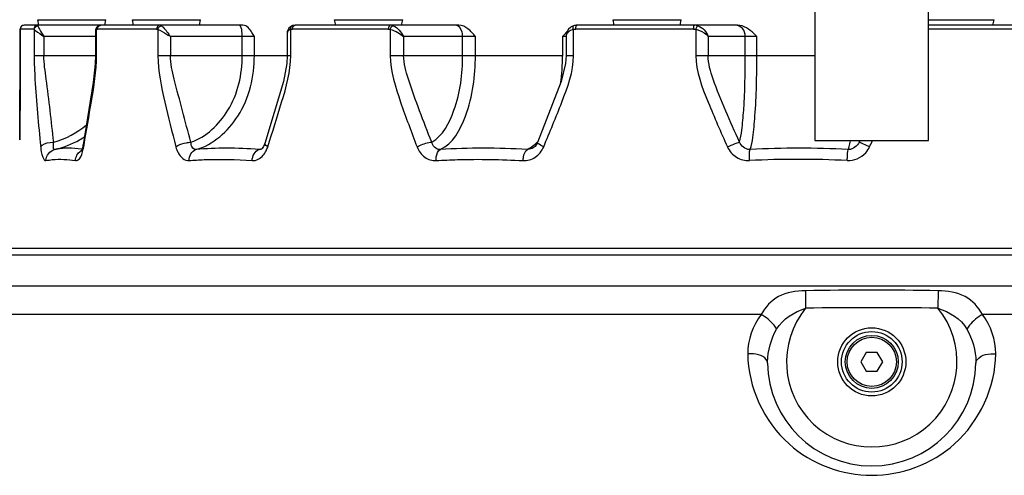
# Model space of a CAD drawing. Header units: millimetres. Extents: x 0 to 14268, y 0 to 10092.
# Tile 6 of 122: x 3403 to 3663, y 5565 to 5685. Entities that reach past the tile are written whole.
import ezdxf

# ---------------------------------------------------------------- set-up
doc = ezdxf.new("R2010")
doc.units = ezdxf.units.MM
doc.header["$LTSCALE"] = 784.74
doc.layers.get('0').update_dxf_attribs({"linetype": 'CONTINUOUS'})
for name, color, linetype in [('304103000035DXF_CONTINUOUS_LINE', 7, 'CONTINUOUS'), ('304104000315DXF_CONTINUOUS_LINE', 7, 'CONTINUOUS'), ('304301000309DXF_CONTINUOUS_LINE', 7, 'CONTINUOUS'), ('604006000008DXF_CONTINUOUS_LINE', 7, 'CONTINUOUS'), ('604007000001DXF_CONTINUOUS_LINE', 7, 'CONTINUOUS'), ('626001000004DXF_CONTINUOUS_LINE', 7, 'CONTINUOUS'), ('运动范围-新_DXF_DIMENSION', 7, 'CONTINUOUS')]:
    doc.layers.add(name, color=color, linetype=linetype)
doc.styles.get("Standard").update_dxf_attribs({"font": 'txt', "width": 0.7})
doc.dimstyles.new('DIMSTYLE_2', dxfattribs={"dimtxt": 108, "dimasz": 72, "dimexe": 1, "dimexo": 0, "dimgap": 2.25, "dimtad": 1, "dimdsep": 46, "dimtxsty": 'Standard', "dimblk": '_FILLED', "dimblk1": '_FILLED', "dimblk2": '_FILLED', "dimcen": 0.09, "dimclrt": 5, "dimazin": 2, "dimtp": 0.8, "dimtm": 0.8, "dimtfac": 1, "dimtofl": 0, "dimtmove": 0, "dimatfit": 3, "dimldrblk": '_FILLED', "dimfxl": 0, "dimtolj": 1, "dimarcsym": 0})

# ---------------------------------------------------------------- blocks, each defined once
blk = doc.blocks.new('_FILLED')
at = {"color": 0, "linetype": 'ByBlock'}
blk.add_solid([(0, 0), (-1, 0.1667), (-1, -0.1667)], dxfattribs=at)
blk = doc.blocks.new('*D3')
at = {"layer": '运动范围-新_DXF_DIMENSION', "color": 2, "linetype": 'Continuous', "transparency": 16777216}
for p, q in [((3212.87, 5599.9), (3212.87, 7667.96)), ((3627.87, 7422.63), (3627.87, 7667.96)), ((3212.87, 7655.96), (3420.37, 7655.96)), ((3627.87, 7655.96), (3420.37, 7655.96))]:
    blk.add_line(p, q, dxfattribs=at)
at = {"layer": '运动范围-新_DXF_DIMENSION', "color": 2, "linetype": 'Continuous', "transparency": 16777216, "xscale": 72, "yscale": 72, "zscale": 72, "rotation": 180}
blk.add_blockref('_FILLED', (3212.87, 7655.96), dxfattribs=at)
at = {"layer": '运动范围-新_DXF_DIMENSION', "color": 2, "linetype": 'Continuous', "transparency": 16777216, "xscale": 72, "yscale": 72, "zscale": 72}
blk.add_blockref('_FILLED', (3627.87, 7655.96), dxfattribs=at)
blk = doc.blocks.new('*D9')
at = {"layer": '运动范围-新_DXF_DIMENSION', "color": 2, "linetype": 'Continuous', "transparency": 16777216}
for p, q in [((3212.87, 5599.9), (3212.87, 7914.48)), ((4042.87, 5599.9), (4042.87, 7914.48)), ((3212.87, 7902.48), (3627.87, 7902.48)), ((4042.87, 7902.48), (3627.87, 7902.48))]:
    blk.add_line(p, q, dxfattribs=at)
at = {"layer": '运动范围-新_DXF_DIMENSION', "color": 2, "linetype": 'Continuous', "transparency": 16777216, "xscale": 72, "yscale": 72, "zscale": 72, "rotation": 180}
blk.add_blockref('_FILLED', (3212.87, 7902.48), dxfattribs=at)
at = {"layer": '运动范围-新_DXF_DIMENSION', "color": 2, "linetype": 'Continuous', "transparency": 16777216, "xscale": 72, "yscale": 72, "zscale": 72}
blk.add_blockref('_FILLED', (4042.87, 7902.48), dxfattribs=at)
blk = doc.blocks.new('*D10')
at = {"layer": '运动范围-新_DXF_DIMENSION', "color": 2, "linetype": 'Continuous', "transparency": 16777216}
for p, q in [((3627.87, 7451.4), (3627.87, 7668.36)), ((4042.87, 5599.9), (4042.87, 7668.36)), ((3627.87, 7656.36), (3835.37, 7656.36)), ((4042.87, 7656.36), (3835.37, 7656.36))]:
    blk.add_line(p, q, dxfattribs=at)
at = {"layer": '运动范围-新_DXF_DIMENSION', "color": 2, "linetype": 'Continuous', "transparency": 16777216, "xscale": 72, "yscale": 72, "zscale": 72, "rotation": 180}
blk.add_blockref('_FILLED', (3627.87, 7656.36), dxfattribs=at)
at = {"layer": '运动范围-新_DXF_DIMENSION', "color": 2, "linetype": 'Continuous', "transparency": 16777216, "xscale": 72, "yscale": 72, "zscale": 72}
blk.add_blockref('_FILLED', (4042.87, 7656.36), dxfattribs=at)

msp = doc.modelspace()

# ---------------------------------------------------------------- linework, layer by layer
at = {"layer": '304103000035DXF_CONTINUOUS_LINE', "color": 7, "linetype": 'Continuous'}
for p, q in [((3871.868, 5624.897), (3383.872, 5624.897)), ((4027.87, 5614.897), (3227.87, 5614.897))]:
    msp.add_line(p, q, dxfattribs=at)
at = {"layer": '304103000035DXF_CONTINUOUS_LINE', "color": 9, "linetype": 'Continuous'}
for p, q in [((3381.182, 5623.23), (3874.557, 5623.23)), ((3610.34, 5613.676), (3610.406, 5609.083)), ((3645.399, 5613.676), (3645.334, 5609.083)), ((3598.659, 5607.397), (3217.903, 5607.397)), ((4037.837, 5607.397), (3657.081, 5607.397)), ((3600.372, 5594.585), (3600.371, 5594.896)), ((3655.369, 5594.897), (3655.368, 5594.585))]:
    msp.add_line(p, q, dxfattribs=at)
at = {"layer": '304103000035DXF_CONTINUOUS_LINE', "color": 7, "linetype": 'Continuous'}
msp.add_circle((3627.87, 5594.897), 9, dxfattribs=at)
at = {"layer": '304103000035DXF_CONTINUOUS_LINE', "color": 9, "linetype": 'Continuous'}
for centre, radius, start, end in [((3627.87, 4792.683), 821.181, 88.776821, 91.22318), ((3627.87, 5594.897), 22.5, 140.91084, 39.08916), ((3627.87, 4387.546), 1221.661, 89.180924, 90.819076), ((3595.457, 5587.062), 9.973, 90.48625, 91.99505)]:
    msp.add_arc(centre, radius, start, end, dxfattribs=at)
at = {"layer": '304103000035DXF_CONTINUOUS_LINE', "color": 7, "linetype": 'Continuous'}
msp.add_arc((3627.87, 5594.897), 27.5, 180.64922, 359.35077, dxfattribs=at)
at = {"layer": '304103000035DXF_CONTINUOUS_LINE', "color": 9, "linetype": 'Continuous'}
for points, knots in [([(3610.34, 5613.676), (3607.917, 5613.625), (3603.068, 5613.031), (3599.664, 5609.353), (3598.659, 5607.397)], [0, 0, 0, 0, 0.524314, 1, 1, 1, 1]), ([(3657.081, 5607.397), (3656.076, 5609.353), (3652.671, 5613.031), (3647.823, 5613.625), (3645.399, 5613.676)], [0, 0, 0, 0, 0.4756814, 1, 1, 1, 1]), ([(3602.748, 5603.567), (3602.566, 5603.921), (3601.48, 5605.47), (3599.958, 5606.683), (3598.659, 5607.397)], [0, 0, 0, 0, 0.2118723, 1, 1, 1, 1]), ([(3657.081, 5607.397), (3655.781, 5606.683), (3654.26, 5605.47), (3653.174, 5603.921), (3652.992, 5603.567)], [0, 0, 0, 0, 0.7880918, 1, 1, 1, 1]), ([(3595.109, 5597.028), (3595.212, 5588.289), (3602.947, 5571.103), (3620.08, 5564.897), (3627.87, 5564.897)], [0, 0, 0, 0, 0.5287357, 1, 1, 1, 1]), ([(3600.372, 5594.585), (3600.368, 5594.91), (3599.44, 5596.803), (3597.004, 5597.048), (3595.372, 5597.034)], [0, 0, 0, 0, 0.1659821, 1, 1, 1, 1]), ([(3627.87, 5564.897), (3635.66, 5564.897), (3652.793, 5571.103), (3660.528, 5588.289), (3660.63, 5597.028)], [0, 0, 0, 0, 0.471264, 1, 1, 1, 1]), ([(3655.368, 5594.585), (3655.372, 5594.923), (3656.38, 5596.888), (3658.929, 5597.088), (3660.63, 5597.028)], [0, 0, 0, 0, 0.1659107, 1, 1, 1, 1])]:
    msp.add_open_spline(points, degree=3, knots=knots, dxfattribs=at)
for points in [[(3602.748, 5603.567), (3604.351, 5606.274), (3607.415, 5608.109), (3610.406, 5609.083)], [(3645.334, 5609.083), (3648.325, 5608.109), (3651.402, 5606.282), (3652.991, 5603.567)], [(3598.659, 5607.397), (3596.458, 5604.481), (3595.067, 5600.681), (3595.109, 5597.028)], [(3660.63, 5597.028), (3660.673, 5600.681), (3659.282, 5604.481), (3657.081, 5607.397)], [(3600.371, 5594.896), (3600.393, 5597.893), (3601.271, 5600.959), (3602.748, 5603.567)], [(3652.991, 5603.567), (3654.468, 5600.959), (3655.347, 5597.893), (3655.369, 5594.897)]]:
    msp.add_open_spline(points, degree=3, dxfattribs=at)
at = {"layer": '304104000315DXF_CONTINUOUS_LINE', "color": 7, "linetype": 'Continuous'}
for p, q in [((3612.87, 5708.397), (3612.87, 5653.397)), ((3642.87, 5653.397), (3642.87, 5708.397)), ((3612.87, 5653.397), (3642.87, 5653.397))]:
    msp.add_line(p, q, dxfattribs=at)
at = {"layer": '304301000309DXF_CONTINUOUS_LINE', "color": 7, "linetype": 'Continuous'}
for p, q in [((3461.832, 5683.897), (3404.031, 5683.897)), ((3425.37, 5683.847), (3425.37, 5684.01)), ((3474.738, 5683.718), (3474.74, 5683.719)), ((3518.832, 5683.897), (3475.607, 5683.897)), ((3592.432, 5683.897), (3550.069, 5683.897)), ((3581.293, 5683.882), (3581.006, 5683.897)), ((3671.427, 5683.897), (3642.87, 5683.897)), ((3403.014, 5682.912), (3403.006, 5682.775)), ((3403.006, 5682.775), (3403.006, 5675.897)), ((3403.014, 5682.911), (3403.014, 5682.915)), ((3422.874, 5682.37), (3422.874, 5675.897)), ((3473.494, 5681.739), (3473.494, 5675.897)), ((3547.159, 5680.982), (3547.159, 5675.897))]:
    msp.add_line(p, q, dxfattribs=at)
at = {"layer": '304301000309DXF_CONTINUOUS_LINE', "color": 9, "linetype": 'Continuous'}
for p, q in [((3403.008, 5682.798), (3403.006, 5682.775)), ((3403.008, 5682.798), (3403.014, 5682.911)), ((3403.008, 5675.897), (3403.008, 5682.798)), ((3406.583, 5682.897), (3403.032, 5682.897)), ((3406.702, 5682.798), (3406.702, 5675.897)), ((3423.144, 5675.897), (3423.144, 5682.798)), ((3423.324, 5682.886), (3423.417, 5682.897)), ((3439.006, 5682.897), (3423.417, 5682.897)), ((3439.362, 5682.798), (3439.362, 5675.897)), ((3474.448, 5675.897), (3474.448, 5682.798)), ((3500.182, 5682.897), (3474.927, 5682.897)), ((3500.721, 5682.798), (3500.721, 5675.897)), ((3549.109, 5675.897), (3549.109, 5682.798)), ((3580.797, 5682.897), (3549.722, 5682.897)), ((3581.437, 5682.798), (3581.437, 5675.897)), ((3668.579, 5682.897), (3642.87, 5682.897)), ((3422.874, 5680.897), (3409.262, 5680.897)), ((3409.262, 5680.897), (3409.262, 5675.897)), ((3464.838, 5680.897), (3442.655, 5680.897)), ((3442.655, 5680.897), (3442.655, 5675.897)), ((3461.644, 5675.897), (3461.644, 5680.897)), ((3464.838, 5675.897), (3464.838, 5680.897)), ((3523.213, 5680.897), (3504.245, 5680.897)), ((3504.245, 5680.897), (3504.245, 5675.897)), ((3519.834, 5675.897), (3519.834, 5680.897)), ((3523.213, 5675.897), (3523.213, 5680.897)), ((3547.159, 5680.897), (3546.215, 5680.897)), ((3546.215, 5680.897), (3546.215, 5675.897)), ((3597.521, 5680.897), (3584.655, 5680.897)), ((3584.655, 5680.897), (3584.655, 5675.897)), ((3594.472, 5675.897), (3594.472, 5680.897)), ((3597.521, 5675.897), (3597.521, 5680.897)), ((3403.006, 5675.897), (3403.008, 5675.897)), ((3406.702, 5675.897), (3423.144, 5675.897)), ((3439.362, 5675.897), (3474.448, 5675.897)), ((3500.721, 5675.897), (3546.388, 5675.897)), ((3547.159, 5675.897), (3549.109, 5675.897)), ((3581.437, 5675.897), (3612.87, 5675.897)), ((3467.63, 5652.644), (3467.631, 5652.647)), ((3624.756, 5653.397), (3624.566, 5652.97)), ((3627.294, 5651.742), (3624.566, 5652.97)), ((3419.309, 5651.112), (3419.143, 5651.134)), ((3419.317, 5651.103), (3419.152, 5651.125)), ((3419.777, 5651.742), (3419.857, 5652.201)), ((3466.603, 5651.088), (3466.218, 5651.027)), ((3538.199, 5651.3), (3537.098, 5651.027))]:
    msp.add_line(p, q, dxfattribs=at)
at = {"layer": '304301000309DXF_CONTINUOUS_LINE', "color": 7, "linetype": 'Continuous'}
for points in [[(3404.031, 5683.897), (3403.79, 5683.867), (3403.43, 5683.696), (3403.213, 5683.475), (3403.096, 5683.26), (3403.044, 5683.091), (3403.023, 5682.977), (3403.014, 5682.911)], [(3423.457, 5683.6), (3423.149, 5683.284), (3422.897, 5682.656), (3422.874, 5682.367)], [(3424.325, 5683.897), (3424.243, 5683.894), (3423.857, 5683.816), (3423.547, 5683.663), (3423.457, 5683.6)], [(3474.739, 5683.719), (3474.639, 5683.673), (3473.933, 5683.099), (3473.537, 5682.209), (3473.494, 5681.735)], [(3475.607, 5683.897), (3474.9, 5683.78), (3474.74, 5683.719)], [(3403.006, 5675.897), (3403.001, 5673.606), (3402.966, 5669.031), (3402.87, 5653.585)], [(3422.874, 5675.897), (3422.807, 5673.679), (3422.299, 5668.779), (3419.594, 5652.241)], [(3473.494, 5675.897), (3473.381, 5673.799), (3472.5, 5669.036), (3467.63, 5652.644)], [(3547.159, 5675.897), (3547.005, 5673.772), (3545.841, 5668.996), (3539.617, 5652.888)], [(3467.631, 5652.647), (3467.272, 5651.817), (3466.911, 5651.322), (3466.806, 5651.221)], [(3539.618, 5652.89), (3539.538, 5652.71), (3538.95, 5651.852), (3538.199, 5651.3)], [(3419.595, 5652.247), (3419.335, 5651.149), (3419.128, 5650.622), (3419.072, 5650.518)], [(3466.806, 5651.221), (3466.649, 5651.108), (3466.617, 5651.092)]]:
    msp.add_lwpolyline(points, dxfattribs=at)
at = {"layer": '304301000309DXF_CONTINUOUS_LINE', "color": 9, "linetype": 'Continuous'}
for points in [[(3403.008, 5682.798), (3403.016, 5682.853), (3403.024, 5682.886), (3403.032, 5682.897)], [(3406.583, 5682.897), (3406.623, 5682.886), (3406.663, 5682.853), (3406.702, 5682.798)], [(3423.144, 5682.798), (3423.233, 5682.853), (3423.324, 5682.886)], [(3439.006, 5682.897), (3439.126, 5682.886), (3439.245, 5682.853), (3439.362, 5682.798)], [(3474.448, 5682.798), (3474.605, 5682.853), (3474.765, 5682.886), (3474.927, 5682.897)], [(3500.182, 5682.897), (3500.364, 5682.886), (3500.544, 5682.853), (3500.721, 5682.798)], [(3549.109, 5682.798), (3549.309, 5682.853), (3549.514, 5682.886), (3549.722, 5682.897)], [(3580.797, 5682.897), (3581.013, 5682.886), (3581.227, 5682.853), (3581.437, 5682.798)], [(3412.056, 5651.029), (3412.042, 5651.027), (3412.029, 5651.026), (3412.016, 5651.027)], [(3449.401, 5651.029), (3449.365, 5651.027), (3449.329, 5651.026), (3449.293, 5651.027)], [(3466.218, 5651.027), (3466.171, 5651.026), (3466.125, 5651.027), (3466.08, 5651.029)], [(3513.917, 5651.029), (3513.863, 5651.027), (3513.809, 5651.026), (3513.756, 5651.027)], [(3537.098, 5651.027), (3537.038, 5651.026), (3536.978, 5651.027), (3536.919, 5651.029)], [(3595.781, 5651.029), (3595.718, 5651.027), (3595.655, 5651.026), (3595.592, 5651.027)], [(3621.797, 5651.027), (3621.733, 5651.026), (3621.668, 5651.027), (3621.604, 5651.029)]]:
    msp.add_lwpolyline(points, dxfattribs=at)
for centre, radius, start, end in [((3404.031, 5682.898), 0.999, 90.00122, 179.99718), ((3581.005, 5681.036), 2.86, 71.51489, 84.21915), ((3426.235, 5657.107), 28.906, 55.3862, 56.46257), ((3548.485, 5680.98), 1.326, 172.00729, 179.92511), ((3582.968, 5682.834), 1.418, 147.70485, 149.97109), ((3492.941, 5675.834), 53.273, 351.99514, 0.06713), ((3411.948, 5645.745), 7.225, 90.72377, 92.42945), ((3406.72, 5674.442), 24.03, 299.90725, 303.71865), ((3531.201, 5661.02), 11.601, 315.23345, 315.86076), ((3530.818, 5661.389), 12.133, 315.8699, 317.70428), ((2943.928, 5962.391), 750.661, 335.554111, 335.692672), ((3420.5, 5648.317), 2.785, 118.84433, 122.43019), ((3409.511, 5653.409), 10.398, 343.19417, 347.18488), ((3407.766, 5653.813), 12.188, 347.15339, 350.22147), ((3457.374, 5561.509), 89.874, 89.92857, 95.089), ((3461.942, 5666.032), 15.563, 285.41894, 287.28499), ((3461.888, 5666.206), 15.745, 287.28296, 288.0896), ((3525.208, 5471.26), 180.123, 89.98099, 93.59383), ((3525.158, 5455.999), 195.385, 86.54932, 89.96799), ((3608.675, 5416.538), 234.845, 90.00116, 93.14723), ((3608.623, 5413.33), 238.054, 86.87404, 89.98863), ((3608.488, 5404.085), 244.355, 86.97571, 93.0243)]:
    msp.add_arc(centre, radius, start, end, dxfattribs=at)
at = {"layer": '304301000309DXF_CONTINUOUS_LINE', "color": 7, "linetype": 'Continuous'}
msp.add_arc((3550.069, 5680.955), 2.942, 90.00313, 108.21981, dxfattribs=at)
at = {"layer": '304301000309DXF_CONTINUOUS_LINE', "color": 9, "linetype": 'Continuous'}
for points in [[(3407.567, 5683.897), (3407.099, 5683.897), (3406.583, 5683.364), (3406.583, 5682.897)], [(3406.702, 5682.798), (3406.728, 5683.244), (3407.201, 5683.708), (3407.645, 5683.749)], [(3423.416, 5682.897), (3423.416, 5683.222), (3423.596, 5683.588), (3423.871, 5683.762)], [(3439.846, 5683.897), (3439.41, 5683.897), (3439.006, 5683.332), (3439.006, 5682.897)], [(3439.362, 5682.798), (3439.419, 5683.134), (3439.647, 5683.472), (3439.945, 5683.637)], [(3474.448, 5682.798), (3474.377, 5683.112), (3474.443, 5683.592), (3474.738, 5683.718)], [(3500.75, 5683.897), (3500.366, 5683.897), (3500.182, 5683.28), (3500.182, 5682.897)], [(3501.475, 5683.749), (3502.698, 5683.239), (3503.626, 5682.068), (3504.245, 5680.897)], [(3549.109, 5682.798), (3549.02, 5683.103), (3548.844, 5683.662), (3549.149, 5683.749)], [(3581.912, 5683.749), (3583.163, 5683.331), (3584.239, 5682.148), (3584.655, 5680.897)], [(3440.749, 5683.344), (3441.484, 5682.617), (3442.095, 5681.766), (3442.655, 5680.897)], [(3474.448, 5682.798), (3473.991, 5682.669), (3473.491, 5682.215), (3473.493, 5681.74)], [(3500.721, 5682.798), (3501.433, 5682.62), (3502.109, 5682.299), (3502.746, 5681.934)], [(3502.746, 5681.934), (3503.273, 5681.632), (3503.78, 5681.288), (3504.245, 5680.897)], [(3547.701, 5682.112), (3547.434, 5681.869), (3547.222, 5681.523), (3547.172, 5681.165)], [(3549.109, 5682.798), (3548.599, 5682.686), (3548.087, 5682.464), (3547.701, 5682.112)], [(3581.437, 5682.798), (3581.76, 5682.73), (3582.078, 5682.631), (3582.385, 5682.509)], [(3582.385, 5682.509), (3583.248, 5682.167), (3584.099, 5681.64), (3584.655, 5680.897)], [(3411.857, 5652.97), (3414.998, 5653.826), (3418.007, 5655.443), (3420.478, 5657.564)], [(3412.056, 5651.029), (3414.376, 5651.543), (3416.641, 5652.427), (3418.701, 5653.611)], [(3446.874, 5652.838), (3447.269, 5652.914), (3447.671, 5652.964), (3448.073, 5652.97)], [(3468.364, 5651.742), (3468.037, 5651.95), (3467.516, 5652.273), (3467.63, 5652.644)], [(3513.756, 5651.027), (3512.804, 5651.053), (3511.891, 5652.046), (3511.662, 5652.97)], [(3539.438, 5652.85), (3538.972, 5652.38), (3538.462, 5651.947), (3537.91, 5651.583)], [(3595.592, 5651.027), (3594.497, 5651.052), (3593.345, 5651.951), (3592.943, 5652.97)], [(3624.566, 5652.97), (3624.11, 5651.938), (3622.924, 5651.052), (3621.797, 5651.027)], [(3409.796, 5648.1), (3409.78, 5649.333), (3410.852, 5650.763), (3412.056, 5651.029)], [(3415.643, 5651.384), (3414.442, 5651.384), (3413.23, 5651.284), (3412.056, 5651.029)], [(3419.143, 5651.134), (3417.984, 5651.289), (3416.813, 5651.383), (3415.643, 5651.384)], [(3417.6, 5648.1), (3417.618, 5649.076), (3418.183, 5650.144), (3419.007, 5650.667)], [(3447.595, 5648.1), (3447.558, 5649.247), (3448.294, 5650.731), (3449.402, 5651.029)], [(3466.08, 5651.029), (3463.222, 5651.257), (3460.353, 5651.383), (3457.486, 5651.384)], [(3464.248, 5648.1), (3464.29, 5649.251), (3464.974, 5650.708), (3466.08, 5651.029)], [(3467.934, 5650.687), (3468.105, 5651.026), (3468.248, 5651.381), (3468.364, 5651.742)], [(3537.91, 5651.583), (3537.594, 5651.374), (3537.263, 5651.187), (3536.919, 5651.029)]]:
    msp.add_open_spline(points, degree=3, dxfattribs=at)
for points, knots in [([(3407.645, 5683.749), (3407.635, 5683.787), (3407.623, 5683.836), (3407.585, 5683.897), (3407.567, 5683.897)], [0, 0, 0, 0, 0.6829546, 1, 1, 1, 1]), ([(3407.645, 5683.749), (3407.661, 5683.69), (3407.712, 5683.553), (3407.773, 5683.421), (3407.809, 5683.344)], [0, 0, 0, 0, 0.4206376, 1, 1, 1, 1]), ([(3423.194, 5683.249), (3423.22, 5683.318), (3423.292, 5683.45), (3423.397, 5683.556), (3423.457, 5683.6)], [0, 0, 0, 0, 0.4968333, 1, 1, 1, 1]), ([(3423.871, 5683.762), (3423.937, 5683.805), (3424.084, 5683.873), (3424.244, 5683.896), (3424.325, 5683.897)], [0, 0, 0, 0, 0.4946727, 1, 1, 1, 1]), ([(3440.281, 5683.749), (3440.215, 5683.795), (3440.076, 5683.869), (3439.92, 5683.897), (3439.846, 5683.897)], [0, 0, 0, 0, 0.5194411, 1, 1, 1, 1]), ([(3439.945, 5683.637), (3440, 5683.667), (3440.108, 5683.715), (3440.225, 5683.743), (3440.281, 5683.749)], [0, 0, 0, 0, 0.5245276, 1, 1, 1, 1]), ([(3440.281, 5683.749), (3440.357, 5683.696), (3440.518, 5683.566), (3440.668, 5683.424), (3440.749, 5683.344)], [0, 0, 0, 0, 0.4526536, 1, 1, 1, 1]), ([(3461.163, 5683.668), (3461.123, 5683.732), (3461.046, 5683.837), (3460.919, 5683.897), (3460.865, 5683.897)], [0, 0, 0, 0, 0.5807129, 1, 1, 1, 1]), ([(3461.644, 5680.897), (3461.644, 5681.187), (3461.595, 5682.116), (3461.509, 5683.117), (3461.163, 5683.668)], [0, 0, 0, 0, 0.3083595, 1, 1, 1, 1]), ([(3474.927, 5682.897), (3474.927, 5683.073), (3474.982, 5683.393), (3475.16, 5683.671), (3475.267, 5683.762)], [0, 0, 0, 0, 0.5563878, 1, 1, 1, 1]), ([(3475.267, 5683.762), (3475.315, 5683.803), (3475.421, 5683.871), (3475.546, 5683.897), (3475.607, 5683.897)], [0, 0, 0, 0, 0.5086235, 1, 1, 1, 1]), ([(3501.475, 5683.749), (3501.36, 5683.797), (3501.121, 5683.871), (3500.873, 5683.897), (3500.75, 5683.897)], [0, 0, 0, 0, 0.5034993, 1, 1, 1, 1]), ([(3501.176, 5683.591), (3501.223, 5683.632), (3501.316, 5683.699), (3501.425, 5683.741), (3501.475, 5683.749)], [0, 0, 0, 0, 0.5524862, 1, 1, 1, 1]), ([(3519.834, 5680.897), (3519.834, 5681.282), (3519.741, 5682.444), (3518.842, 5683.897), (3518.006, 5683.897)], [0, 0, 0, 0, 0.3157075, 1, 1, 1, 1]), ([(3549.803, 5683.539), (3549.829, 5683.628), (3549.875, 5683.771), (3550.007, 5683.897), (3550.069, 5683.897)], [0, 0, 0, 0, 0.6022464, 1, 1, 1, 1]), ([(3581.006, 5683.897), (3580.967, 5683.897), (3580.756, 5683.527), (3580.797, 5683.205), (3580.797, 5682.897)], [0, 0, 0, 0, 0.1121064, 1, 1, 1, 1]), ([(3581.769, 5683.591), (3581.793, 5683.629), (3581.834, 5683.686), (3581.886, 5683.739), (3581.912, 5683.749)], [0, 0, 0, 0, 0.6219588, 1, 1, 1, 1]), ([(3594.472, 5680.897), (3594.472, 5681.648), (3594.008, 5683.151), (3592.552, 5683.897), (3591.873, 5683.897)], [0, 0, 0, 0, 0.5252307, 1, 1, 1, 1]), ([(3406.702, 5682.798), (3406.803, 5682.678), (3407.647, 5682.015), (3408.52, 5681.418), (3409.262, 5680.897)], [0, 0, 0, 0, 0.1472461, 1, 1, 1, 1]), ([(3407.809, 5683.344), (3407.892, 5683.17), (3408.337, 5682.331), (3408.845, 5681.528), (3409.262, 5680.897)], [0, 0, 0, 0, 0.203123, 1, 1, 1, 1]), ([(3423.144, 5682.798), (3423.064, 5682.758), (3422.919, 5682.638), (3422.878, 5682.455), (3422.877, 5682.368)], [0, 0, 0, 0, 0.5084432, 1, 1, 1, 1]), ([(3423.144, 5682.798), (3423.134, 5682.877), (3423.132, 5683.031), (3423.168, 5683.181), (3423.194, 5683.249)], [0, 0, 0, 0, 0.5192569, 1, 1, 1, 1]), ([(3439.362, 5682.798), (3439.547, 5682.728), (3440.535, 5682.268), (3441.463, 5681.693), (3442.205, 5681.201)], [0, 0, 0, 0, 0.1816354, 1, 1, 1, 1]), ([(3500.721, 5682.798), (3500.76, 5682.952), (3500.877, 5683.239), (3501.063, 5683.494), (3501.176, 5683.591)], [0, 0, 0, 0, 0.5140804, 1, 1, 1, 1]), ([(3549.722, 5682.897), (3549.722, 5683.014), (3549.735, 5683.23), (3549.775, 5683.444), (3549.803, 5683.539)], [0, 0, 0, 0, 0.5435283, 1, 1, 1, 1]), ([(3581.437, 5682.798), (3581.478, 5682.935), (3581.568, 5683.188), (3581.677, 5683.434), (3581.74, 5683.543)], [0, 0, 0, 0, 0.5309094, 1, 1, 1, 1]), ([(3402.87, 5653.585), (3402.871, 5655.391), (3402.889, 5662.829), (3403.008, 5670.266), (3403.008, 5675.897)], [0, 0, 0, 0, 0.2428989, 1, 1, 1, 1]), ([(3406.702, 5675.897), (3406.702, 5673.789), (3407.034, 5665.717), (3407.82, 5657.679), (3408.415, 5651.742)], [0, 0, 0, 0, 0.2610755, 1, 1, 1, 1]), ([(3411.857, 5652.97), (3411.229, 5658.533), (3410.449, 5666.168), (3409.262, 5673.804), (3409.262, 5675.897)], [0, 0, 0, 0, 0.7279701, 1, 1, 1, 1]), ([(3419.857, 5652.201), (3420.523, 5656.055), (3421.881, 5663.9), (3423.144, 5671.83), (3423.144, 5675.897)], [0, 0, 0, 0, 0.4902917, 1, 1, 1, 1]), ([(3439.362, 5675.897), (3439.362, 5671.731), (3441.1, 5663.599), (3443.09, 5655.66), (3444.118, 5651.742)], [0, 0, 0, 0, 0.5070085, 1, 1, 1, 1]), ([(3448.073, 5652.97), (3446.571, 5658.519), (3444.556, 5666.058), (3442.655, 5673.786), (3442.655, 5675.897)], [0, 0, 0, 0, 0.7315069, 1, 1, 1, 1]), ([(3448.073, 5652.97), (3452.15, 5654.354), (3459.53, 5661.398), (3461.644, 5670.904), (3461.644, 5675.897)], [0, 0, 0, 0, 0.4630692, 1, 1, 1, 1]), ([(3449.402, 5651.029), (3453.963, 5652.287), (3462.45, 5659.845), (3464.838, 5670.367), (3464.838, 5675.897)], [0, 0, 0, 0, 0.4611616, 1, 1, 1, 1]), ([(3468.364, 5651.742), (3469.621, 5655.664), (3472.1, 5663.543), (3474.448, 5671.699), (3474.448, 5675.897)], [0, 0, 0, 0, 0.495189, 1, 1, 1, 1]), ([(3500.721, 5675.897), (3500.721, 5671.676), (3503.4, 5663.47), (3506.293, 5655.651), (3507.795, 5651.742)], [0, 0, 0, 0, 0.5019838, 1, 1, 1, 1]), ([(3511.662, 5652.97), (3509.523, 5658.494), (3506.605, 5665.91), (3504.245, 5673.771), (3504.245, 5675.897)], [0, 0, 0, 0, 0.7359094, 1, 1, 1, 1]), ([(3511.662, 5652.97), (3514.649, 5654.654), (3518.823, 5662.851), (3519.834, 5671.007), (3519.834, 5675.897)], [0, 0, 0, 0, 0.4122544, 1, 1, 1, 1]), ([(3513.917, 5651.029), (3517.28, 5652.569), (3522.127, 5661.613), (3523.213, 5670.49), (3523.213, 5675.897)], [0, 0, 0, 0, 0.4061841, 1, 1, 1, 1]), ([(3541.234, 5651.742), (3542.875, 5655.654), (3546.048, 5663.428), (3549.109, 5671.649), (3549.109, 5675.897)], [0, 0, 0, 0, 0.4996715, 1, 1, 1, 1]), ([(3581.437, 5675.897), (3581.437, 5671.637), (3584.653, 5663.391), (3588.004, 5655.648), (3589.753, 5651.742)], [0, 0, 0, 0, 0.4988759, 1, 1, 1, 1]), ([(3592.943, 5652.97), (3590.495, 5658.472), (3587.112, 5665.807), (3584.655, 5673.766), (3584.655, 5675.897)], [0, 0, 0, 0, 0.7387158, 1, 1, 1, 1]), ([(3592.943, 5652.97), (3593.28, 5653.987), (3593.669, 5656.823), (3594.351, 5664.448), (3594.472, 5671.064), (3594.472, 5675.897)], [0, 0, 0, 0, 0.1397345, 0.3700918, 1, 1, 1, 1]), ([(3595.781, 5651.029), (3596.192, 5652.034), (3596.599, 5655.039), (3597.405, 5663.288), (3597.521, 5670.558), (3597.521, 5675.897)], [0, 0, 0, 0, 0.1304276, 0.3587661, 1, 1, 1, 1]), ([(3408.415, 5651.742), (3408.499, 5651.913), (3409.399, 5652.739), (3410.658, 5652.922), (3411.642, 5652.964)], [0, 0, 0, 0, 0.1620271, 1, 1, 1, 1]), ([(3412.016, 5651.027), (3411.812, 5651.05), (3411.762, 5652.006), (3411.797, 5652.516), (3411.857, 5652.97)], [0, 0, 0, 0, 0.3099975, 1, 1, 1, 1]), ([(3444.118, 5651.742), (3444.27, 5651.861), (3445.118, 5652.385), (3446.088, 5652.688), (3446.874, 5652.838)], [0, 0, 0, 0, 0.1942622, 1, 1, 1, 1]), ([(3449.293, 5651.027), (3448.753, 5651.049), (3448.169, 5651.96), (3448.089, 5652.715), (3448.073, 5652.97)], [0, 0, 0, 0, 0.6794266, 1, 1, 1, 1]), ([(3507.795, 5651.742), (3508.769, 5652.259), (3510.061, 5652.747), (3511.407, 5652.964), (3511.662, 5652.97)], [0, 0, 0, 0, 0.8123448, 1, 1, 1, 1]), ([(3541.234, 5651.742), (3540.82, 5651.944), (3540.394, 5652.226), (3539.542, 5652.695), (3539.617, 5652.888)], [0, 0, 0, 0, 0.6887873, 1, 1, 1, 1]), ([(3589.753, 5651.742), (3590.419, 5652.046), (3591.473, 5652.441), (3592.535, 5652.944), (3592.943, 5652.97)], [0, 0, 0, 0, 0.6418294, 1, 1, 1, 1]), ([(3622.157, 5653.31), (3622.116, 5653.066), (3621.974, 5652.297), (3621.807, 5651.525), (3621.604, 5651.029)], [0, 0, 0, 0, 0.3160624, 1, 1, 1, 1]), ([(3624.665, 5653.3), (3624.649, 5653.242), (3624.617, 5653.132), (3624.583, 5653.022), (3624.566, 5652.97)], [0, 0, 0, 0, 0.5202638, 1, 1, 1, 1]), ([(3408.415, 5651.742), (3408.509, 5650.808), (3408.558, 5649.71), (3409.402, 5648.016), (3409.796, 5648.1)], [0, 0, 0, 0, 0.7001423, 1, 1, 1, 1]), ([(3417.6, 5648.1), (3417.771, 5648.075), (3418.845, 5648.358), (3419.214, 5649.577), (3419.464, 5650.403)], [0, 0, 0, 0, 0.1669135, 1, 1, 1, 1]), ([(3419.777, 5651.742), (3419.715, 5651.816), (3419.611, 5651.969), (3419.58, 5652.158), (3419.594, 5652.241)], [0, 0, 0, 0, 0.5347396, 1, 1, 1, 1]), ([(3444.118, 5651.742), (3444.26, 5651.199), (3444.783, 5649.594), (3446.417, 5647.997), (3447.595, 5648.1)], [0, 0, 0, 0, 0.3219527, 1, 1, 1, 1]), ([(3464.248, 5648.1), (3465.336, 5648.017), (3466.934, 5648.967), (3467.728, 5650.279), (3467.934, 5650.687)], [0, 0, 0, 0, 0.7048097, 1, 1, 1, 1]), ([(3507.795, 5651.742), (3508.209, 5650.667), (3509.533, 5648.748), (3511.809, 5648.037), (3512.839, 5648.1)], [0, 0, 0, 0, 0.5275464, 1, 1, 1, 1]), ([(3512.839, 5648.1), (3512.824, 5648.424), (3512.859, 5649.444), (3513.238, 5650.739), (3513.917, 5651.029)], [0, 0, 0, 0, 0.3050393, 1, 1, 1, 1]), ([(3535.806, 5648.1), (3536.903, 5648.037), (3539.279, 5648.716), (3540.775, 5650.647), (3541.234, 5651.742)], [0, 0, 0, 0, 0.480382, 1, 1, 1, 1]), ([(3535.806, 5648.1), (3535.821, 5648.417), (3535.95, 5649.428), (3536.259, 5650.693), (3536.919, 5651.029)], [0, 0, 0, 0, 0.3002485, 1, 1, 1, 1]), ([(3589.753, 5651.742), (3590.253, 5650.626), (3591.922, 5648.671), (3594.417, 5648.037), (3595.596, 5648.1)], [0, 0, 0, 0, 0.5088898, 1, 1, 1, 1]), ([(3595.596, 5648.1), (3595.562, 5648.728), (3595.597, 5649.679), (3595.595, 5650.729), (3595.781, 5651.029)], [0, 0, 0, 0, 0.6399382, 1, 1, 1, 1]), ([(3621.38, 5648.1), (3623.146, 5648.007), (3625.739, 5649.131), (3627.035, 5651.172), (3627.294, 5651.742)], [0, 0, 0, 0, 0.7383559, 1, 1, 1, 1]), ([(3621.38, 5648.1), (3621.396, 5648.416), (3621.463, 5649.392), (3621.481, 5650.378), (3621.604, 5651.029)], [0, 0, 0, 0, 0.3228927, 1, 1, 1, 1]), ([(3409.796, 5648.1), (3410.351, 5648.219), (3412.939, 5648.598), (3415.58, 5648.399), (3417.6, 5648.1)], [0, 0, 0, 0, 0.2174856, 1, 1, 1, 1]), ([(3447.595, 5648.1), (3448.908, 5648.215), (3454.452, 5648.572), (3460.024, 5648.424), (3464.248, 5648.1)], [0, 0, 0, 0, 0.2373153, 1, 1, 1, 1]), ([(3512.839, 5648.1), (3514.707, 5648.214), (3522.358, 5648.563), (3530.029, 5648.433), (3535.806, 5648.1)], [0, 0, 0, 0, 0.2443747, 1, 1, 1, 1])]:
    msp.add_open_spline(points, degree=3, knots=knots, dxfattribs=at)
at = {"layer": '304301000309DXF_CONTINUOUS_LINE', "color": 7, "linetype": 'Continuous'}
for points, knots in [([(3464.838, 5680.897), (3464.627, 5681.256), (3463.933, 5682.435), (3462.848, 5683.897), (3461.832, 5683.897)], [0, 0, 0, 0, 0.2908137, 1, 1, 1, 1]), ([(3549.149, 5683.749), (3548.841, 5683.648), (3547.772, 5683.102), (3547.159, 5681.838), (3547.16, 5680.979)], [0, 0, 0, 0, 0.2743697, 1, 1, 1, 1]), ([(3546.699, 5681.425), (3546.617, 5681.337), (3546.456, 5681.162), (3546.295, 5680.985), (3546.215, 5680.897)], [0, 0, 0, 0, 0.4999663, 1, 1, 1, 1])]:
    msp.add_open_spline(points, degree=3, knots=knots, dxfattribs=at)
for points in [[(3521.247, 5682.929), (3520.566, 5683.466), (3519.699, 5683.897), (3518.832, 5683.897)], [(3596.729, 5681.689), (3595.572, 5682.809), (3594.042, 5683.897), (3592.432, 5683.897)], [(3523.213, 5680.897), (3522.603, 5681.615), (3521.988, 5682.346), (3521.247, 5682.929)], [(3547.508, 5682.245), (3547.228, 5681.982), (3546.96, 5681.706), (3546.699, 5681.425)], [(3597.521, 5680.897), (3597.26, 5681.163), (3596.997, 5681.429), (3596.729, 5681.689)]]:
    msp.add_open_spline(points, degree=3, dxfattribs=at)
at = {"layer": '604006000008DXF_CONTINUOUS_LINE', "color": 7, "linetype": 'Continuous'}
for p, q in [((3407.653, 5685.365), (3425.653, 5685.365)), ((3407.96, 5683.897), (3407.653, 5685.365)), ((3425.346, 5683.897), (3425.653, 5685.365)), ((3432.655, 5685.365), (3450.655, 5685.365)), ((3432.962, 5683.897), (3432.655, 5685.365)), ((3450.348, 5683.897), (3450.655, 5685.365)), ((3486.006, 5685.365), (3504.006, 5685.365)), ((3486.313, 5683.897), (3486.006, 5685.365)), ((3503.699, 5683.897), (3504.006, 5685.365)), ((3559.584, 5685.365), (3577.584, 5685.365)), ((3559.891, 5683.897), (3559.584, 5685.365)), ((3577.277, 5683.897), (3577.584, 5685.365)), ((3642.87, 5685.365), (3660.188, 5685.365)), ((3659.881, 5683.897), (3660.188, 5685.365))]:
    msp.add_line(p, q, dxfattribs=at)
at = {"layer": '604007000001DXF_CONTINUOUS_LINE', "color": 7, "linetype": 'Continuous'}
msp.add_circle((3627.87, 5594.897), 8, dxfattribs=at)
at = {"layer": '626001000004DXF_CONTINUOUS_LINE', "color": 7, "linetype": 'Continuous'}
for p, q in [((3626.426, 5597.397), (3624.983, 5594.897)), ((3629.313, 5597.397), (3626.426, 5597.397)), ((3630.757, 5594.897), (3629.313, 5597.397)), ((3624.983, 5594.897), (3626.426, 5592.397)), ((3629.313, 5592.397), (3630.757, 5594.897)), ((3626.426, 5592.397), (3629.313, 5592.397))]:
    msp.add_line(p, q, dxfattribs=at)
msp.add_circle((3627.87, 5594.897), 7, dxfattribs=at)
at = {"layer": '626001000004DXF_CONTINUOUS_LINE', "color": 9, "linetype": 'Continuous'}
msp.add_circle((3627.87, 5594.897), 6.5, dxfattribs=at)

# ---------------------------------------------------------------- dimensions: what is measured, and where the dimension line sits
at = {"layer": '运动范围-新_DXF_DIMENSION', "color": 2, "linetype": 'Continuous'}
dim = msp.add_linear_dim(base=(4042.87, 7902.477), p1=(3212.87, 5599.897), p2=(4042.87, 5599.897), dimstyle='DIMSTYLE_2', dxfattribs=at)
dim.commit()
dim.dimension.update_dxf_attribs({"geometry": '*D9', "text_midpoint": (3513.009, 7902.477), "dimtype": 160})
for base, p1, p2, picture, middle in [((3212.87, 7655.964), (3627.87, 7422.627), (3212.87, 5599.897), '*D3', (3306.97, 7655.964)), ((3627.87, 7656.357), (4042.87, 5599.897), (3627.87, 7451.397), '*D10', (3738.625, 7656.357))]:
    dim = msp.add_linear_dim(base=base, p1=p1, p2=p2, angle=180, dimstyle='DIMSTYLE_2', dxfattribs=at)
    dim.commit()
    dim.dimension.update_dxf_attribs({"geometry": picture, "text_midpoint": middle, "dimtype": 160})

doc.saveas('drawing.dxf')
